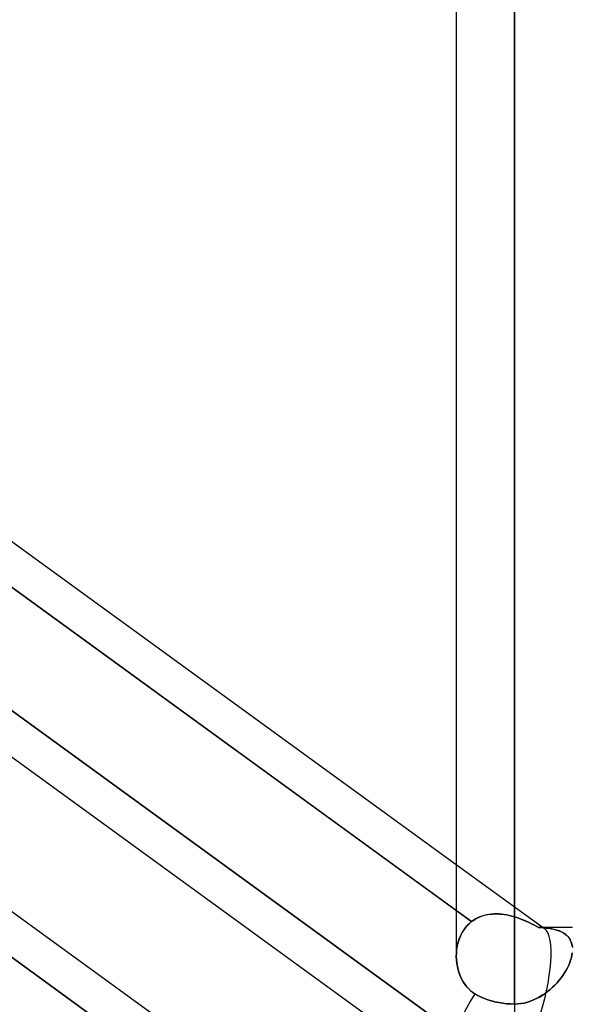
# Model space of a CAD drawing. Header units: millimetres. Extents: x -123 to 100, y -288 to 288.
# Tile 10 of 77: x -41 to -30, y -172 to -153. Entities that reach past the tile are written whole.
import ezdxf

# ---------------------------------------------------------------- set-up
doc = ezdxf.new("R2010")
doc.units = ezdxf.units.MM
doc.layers.add('MAIN-1', color=7, linetype='Continuous')
doc.layers.add('MAIN-2', color=7, linetype='Continuous')

msp = doc.modelspace()

# ---------------------------------------------------------------- linework, layer by layer
at = {"layer": 'MAIN-1'}
for p, q in [((-31.305, 0), (-31.305, -171.99)), ((-32.435, 0), (-32.435, -171.054)), ((-54.301, -157.582), (-32.301, -173.562)), ((-41.175, -162.927), (-32.435, -169.275)), ((-32.435, -170.172), (-41.566, -163.539)), ((-41.175, -170.118), (-32.435, -176.467)), ((-32.435, -177.363), (-41.529, -170.757)), ((-32.432, -171.129), (-32.435, -171.062)), ((-30.197, -171.086), (-30.211, -171.134)), ((-30.186, -171.039), (-30.197, -171.086)), ((-30.179, -170.993), (-30.186, -171.039)), ((-32.425, -171.195), (-32.432, -171.129)), ((-32.414, -171.261), (-32.425, -171.195)), ((-32.399, -171.326), (-32.414, -171.261)), ((-30.249, -171.232), (-30.273, -171.282)), ((-30.228, -171.183), (-30.249, -171.232)), ((-30.211, -171.134), (-30.228, -171.183)), ((-32.379, -171.389), (-32.399, -171.326)), ((-32.355, -171.451), (-32.379, -171.389)), ((-32.327, -171.51), (-32.355, -171.451)), ((-30.362, -171.431), (-30.398, -171.479)), ((-30.33, -171.381), (-30.362, -171.431)), ((-30.3, -171.332), (-30.33, -171.381)), ((-30.273, -171.282), (-30.3, -171.332)), ((-32.295, -171.567), (-32.327, -171.51)), ((-32.258, -171.62), (-32.295, -171.567)), ((-32.218, -171.67), (-32.258, -171.62)), ((-30.518, -171.619), (-30.563, -171.663)), ((-30.476, -171.574), (-30.518, -171.619)), ((-30.436, -171.527), (-30.476, -171.574)), ((-30.398, -171.479), (-30.436, -171.527)), ((-32.173, -171.715), (-32.218, -171.67)), ((-32.125, -171.755), (-32.173, -171.715)), ((-32.073, -171.791), (-32.125, -171.755)), ((-32.015, -171.824), (-32.073, -171.791)), ((-31.953, -171.855), (-32.015, -171.824)), ((-30.763, -171.819), (-30.818, -171.852)), ((-30.71, -171.783), (-30.763, -171.819)), ((-30.659, -171.745), (-30.71, -171.783)), ((-30.61, -171.705), (-30.659, -171.745)), ((-30.563, -171.663), (-30.61, -171.705)), ((-31.887, -171.883), (-31.953, -171.855)), ((-31.819, -171.908), (-31.887, -171.883)), ((-31.751, -171.929), (-31.819, -171.908)), ((-31.683, -171.947), (-31.751, -171.929)), ((-31.609, -171.962), (-31.683, -171.947)), ((-31.533, -171.974), (-31.609, -171.962)), ((-31.456, -171.983), (-31.533, -171.974)), ((-31.379, -171.988), (-31.456, -171.983)), ((-31.305, -171.99), (-31.379, -171.988)), ((-31.241, -171.987), (-31.305, -171.99)), ((-31.305, -171.99), (-31.305, -173.886)), ((-31.177, -171.98), (-31.241, -171.987)), ((-31.115, -171.969), (-31.177, -171.98)), ((-31.052, -171.953), (-31.115, -171.969)), ((-30.992, -171.933), (-31.052, -171.953)), ((-30.932, -171.91), (-30.992, -171.933)), ((-30.874, -171.883), (-30.932, -171.91)), ((-30.818, -171.852), (-30.874, -171.883))]:
    msp.add_line(p, q, dxfattribs=at)
msp.add_ellipse((-31.305, -172.191), major_axis=(0.996, 1.371), ratio=0.506681, start_param=1.645839, end_param=3.141593, dxfattribs=at)
at = {"layer": 'MAIN-2'}
for p, q in [((-31.305, 0), (-31.305, -170.293)), ((-31.305, -171.99), (-31.305, 0)), ((-31.305, -170.293), (-31.305, 0)), ((-41.566, -163.539), (-32.138, -170.387)), ((-41.529, -165.963), (-32.105, -172.809)), ((-32.105, -172.809), (-41.529, -165.963)), ((-32.435, -169.275), (-30.718, -170.522)), ((-32.138, -170.387), (-32.435, -170.172)), ((-32.067, -170.339), (-32.028, -170.318)), ((-32.021, -170.315), (-32.062, -170.336)), ((-32.028, -170.318), (-31.988, -170.299)), ((-31.979, -170.296), (-32.021, -170.315)), ((-31.988, -170.299), (-31.947, -170.283)), ((-31.936, -170.279), (-31.979, -170.296)), ((-31.947, -170.283), (-31.905, -170.27)), ((-31.891, -170.266), (-31.936, -170.279)), ((-31.905, -170.27), (-31.862, -170.258)), ((-31.846, -170.255), (-31.891, -170.266)), ((-31.862, -170.258), (-31.819, -170.25)), ((-31.799, -170.246), (-31.846, -170.255)), ((-31.819, -170.25), (-31.774, -170.243)), ((-31.751, -170.241), (-31.799, -170.246)), ((-31.774, -170.243), (-31.729, -170.239)), ((-31.703, -170.237), (-31.751, -170.241)), ((-31.729, -170.239), (-31.682, -170.237)), ((-31.654, -170.237), (-31.703, -170.237)), ((-31.682, -170.237), (-31.636, -170.237)), ((-31.605, -170.238), (-31.654, -170.237)), ((-31.636, -170.237), (-31.589, -170.239)), ((-31.555, -170.242), (-31.605, -170.238)), ((-31.589, -170.239), (-31.542, -170.244)), ((-31.505, -170.249), (-31.555, -170.242)), ((-31.542, -170.244), (-31.495, -170.25)), ((-31.455, -170.257), (-31.505, -170.249)), ((-31.495, -170.25), (-31.447, -170.258)), ((-31.405, -170.267), (-31.455, -170.257)), ((-31.447, -170.258), (-31.4, -170.268)), ((-31.355, -170.279), (-31.405, -170.267)), ((-31.4, -170.268), (-31.352, -170.28)), ((-31.305, -170.293), (-31.355, -170.279)), ((-31.352, -170.28), (-31.305, -170.293)), ((-31.305, -170.293), (-31.257, -170.308)), ((-31.256, -170.309), (-31.305, -170.293)), ((-31.257, -170.308), (-31.209, -170.325)), ((-31.207, -170.326), (-31.256, -170.309)), ((-32.252, -170.498), (-32.284, -170.541)), ((-32.269, -170.519), (-32.229, -170.471)), ((-32.217, -170.458), (-32.252, -170.498)), ((-32.229, -170.471), (-32.185, -170.427)), ((-32.179, -170.421), (-32.217, -170.458)), ((-32.185, -170.427), (-32.138, -170.387)), ((-32.138, -170.387), (-32.179, -170.421)), ((-32.101, -170.361), (-32.138, -170.387)), ((-32.138, -170.387), (-32.103, -170.362)), ((-32.103, -170.362), (-32.067, -170.339)), ((-32.062, -170.336), (-32.101, -170.361)), ((-31.209, -170.325), (-31.161, -170.343)), ((-31.159, -170.344), (-31.207, -170.326)), ((-31.161, -170.343), (-31.114, -170.362)), ((-31.111, -170.363), (-31.159, -170.344)), ((-31.114, -170.362), (-31.066, -170.383)), ((-31.064, -170.384), (-31.111, -170.363)), ((-31.066, -170.383), (-31.02, -170.405)), ((-31.017, -170.406), (-31.064, -170.384)), ((-31.02, -170.405), (-30.973, -170.427)), ((-30.971, -170.428), (-31.017, -170.406)), ((-30.973, -170.427), (-30.927, -170.451)), ((-30.925, -170.452), (-30.971, -170.428)), ((-30.927, -170.451), (-30.881, -170.475)), ((-30.88, -170.476), (-30.925, -170.452)), ((-30.881, -170.475), (-30.836, -170.5)), ((-30.836, -170.5), (-30.88, -170.476)), ((-30.836, -170.5), (-30.783, -170.503)), ((-30.769, -170.504), (-30.836, -170.5)), ((-30.799, -170.496), (-30.175, -170.496)), ((-30.783, -170.503), (-30.732, -170.507)), ((-30.705, -170.509), (-30.769, -170.504)), ((-30.732, -170.507), (-30.683, -170.511)), ((-30.643, -170.516), (-30.705, -170.509)), ((-30.683, -170.511), (-30.635, -170.517)), ((-32.385, -170.742), (-32.362, -170.683)), ((-32.362, -170.683), (-32.382, -170.734)), ((-32.362, -170.683), (-32.335, -170.626)), ((-32.339, -170.634), (-32.362, -170.683)), ((-32.313, -170.586), (-32.339, -170.634)), ((-32.335, -170.626), (-32.304, -170.571)), ((-32.284, -170.541), (-32.313, -170.586)), ((-32.304, -170.571), (-32.269, -170.519)), ((-30.585, -170.525), (-30.643, -170.516)), ((-30.635, -170.517), (-30.589, -170.525)), ((-30.589, -170.525), (-30.545, -170.534)), ((-30.529, -170.537), (-30.585, -170.525)), ((-30.545, -170.534), (-30.502, -170.544)), ((-30.477, -170.551), (-30.529, -170.537)), ((-30.502, -170.544), (-30.461, -170.557)), ((-30.428, -170.569), (-30.477, -170.551)), ((-30.461, -170.557), (-30.422, -170.571)), ((-30.383, -170.589), (-30.428, -170.569)), ((-30.422, -170.571), (-30.385, -170.588)), ((-30.385, -170.588), (-30.351, -170.607)), ((-30.342, -170.613), (-30.383, -170.589)), ((-30.351, -170.607), (-30.319, -170.628)), ((-30.304, -170.64), (-30.342, -170.613)), ((-30.319, -170.628), (-30.29, -170.652)), ((-30.271, -170.67), (-30.304, -170.64)), ((-30.29, -170.652), (-30.264, -170.678)), ((-30.243, -170.704), (-30.271, -170.67)), ((-30.264, -170.678), (-30.241, -170.707)), ((-41.529, -170.757), (-32.105, -177.603)), ((-32.423, -170.895), (-32.43, -170.95)), ((-32.428, -170.931), (-32.418, -170.867)), ((-32.412, -170.84), (-32.423, -170.895)), ((-32.418, -170.867), (-32.404, -170.804)), ((-32.399, -170.786), (-32.412, -170.84)), ((-32.404, -170.804), (-32.385, -170.742)), ((-32.382, -170.734), (-32.399, -170.786)), ((-30.219, -170.742), (-30.243, -170.704)), ((-30.241, -170.707), (-30.221, -170.738)), ((-30.221, -170.738), (-30.205, -170.771)), ((-30.2, -170.784), (-30.219, -170.742)), ((-30.205, -170.771), (-30.192, -170.808)), ((-30.186, -170.829), (-30.2, -170.784)), ((-30.192, -170.808), (-30.182, -170.846)), ((-30.178, -170.878), (-30.186, -170.829)), ((-30.182, -170.846), (-30.177, -170.887)), ((-32.435, -171.062), (-32.433, -170.997)), ((-32.434, -171.006), (-32.435, -171.062)), ((-32.435, -171.062), (-32.433, -171.12)), ((-32.43, -170.95), (-32.434, -171.006)), ((-32.433, -170.997), (-32.428, -170.931)), ((-30.211, -171.134), (-30.197, -171.086)), ((-30.197, -171.086), (-30.186, -171.038)), ((-30.186, -171.038), (-30.179, -170.993)), ((-32.433, -171.12), (-32.428, -171.178)), ((-32.428, -171.178), (-32.419, -171.235)), ((-32.419, -171.235), (-32.408, -171.291)), ((-30.273, -171.282), (-30.249, -171.232)), ((-30.249, -171.232), (-30.228, -171.183)), ((-30.228, -171.183), (-30.211, -171.134)), ((-32.408, -171.291), (-32.393, -171.347)), ((-32.393, -171.347), (-32.375, -171.402)), ((-32.375, -171.402), (-32.354, -171.455)), ((-32.354, -171.455), (-32.329, -171.506)), ((-30.398, -171.479), (-30.363, -171.431)), ((-30.363, -171.431), (-30.33, -171.382)), ((-30.33, -171.382), (-30.3, -171.332)), ((-30.3, -171.332), (-30.273, -171.282)), ((-32.329, -171.506), (-32.302, -171.556)), ((-32.302, -171.556), (-32.271, -171.603)), ((-32.271, -171.603), (-32.237, -171.647)), ((-32.237, -171.647), (-32.2, -171.688)), ((-30.564, -171.663), (-30.519, -171.619)), ((-30.519, -171.619), (-30.476, -171.574)), ((-30.476, -171.574), (-30.436, -171.527)), ((-30.436, -171.527), (-30.398, -171.479)), ((-32.2, -171.688), (-32.16, -171.726)), ((-32.16, -171.726), (-32.118, -171.76)), ((-32.118, -171.76), (-32.073, -171.791)), ((-32.073, -171.791), (-32.015, -171.824)), ((-32.015, -171.824), (-31.953, -171.855)), ((-30.818, -171.853), (-30.764, -171.82)), ((-30.764, -171.82), (-30.711, -171.784)), ((-30.711, -171.784), (-30.66, -171.746)), ((-30.66, -171.746), (-30.611, -171.705)), ((-30.611, -171.705), (-30.564, -171.663)), ((-31.953, -171.855), (-31.887, -171.883)), ((-31.887, -171.883), (-31.819, -171.908)), ((-31.819, -171.908), (-31.751, -171.929)), ((-31.751, -171.929), (-31.683, -171.947)), ((-31.683, -171.947), (-31.609, -171.962)), ((-31.609, -171.962), (-31.533, -171.974)), ((-31.533, -171.974), (-31.456, -171.983)), ((-31.456, -171.983), (-31.379, -171.988)), ((-31.379, -171.988), (-31.305, -171.99)), ((-31.305, -171.99), (-31.241, -171.987)), ((-31.305, -171.99), (-31.305, -173.886)), ((-31.241, -171.987), (-31.178, -171.98)), ((-31.178, -171.98), (-31.115, -171.969)), ((-31.115, -171.969), (-31.053, -171.953)), ((-31.053, -171.953), (-30.992, -171.934)), ((-30.992, -171.934), (-30.933, -171.91)), ((-30.933, -171.91), (-30.875, -171.883)), ((-30.875, -171.883), (-30.818, -171.853))]:
    msp.add_line(p, q, dxfattribs=at)
for major_axis, ratio, start_param, end_param in [((0.549, 1.688), 0.272097, 0.090359, 0.159466), ((0.549, 1.688), 0.272097, 0.090359, 0.159466), ((0.549, 1.688), 0.272097, -0.086554, 0.090359), ((0.549, 1.688), 0.272097, -0.086554, 0.090359), ((0.549, 1.688), 0.272097, -1.588394, -0.086554), ((0.549, 1.688), 0.272097, -1.588394, -0.086554), ((0.996, 1.371), 0.506681, 1.645839, 3.141593)]:
    msp.add_ellipse((-31.305, -172.191), major_axis=major_axis, ratio=ratio, start_param=start_param, end_param=end_param, dxfattribs=at)

doc.saveas('drawing.dxf')
